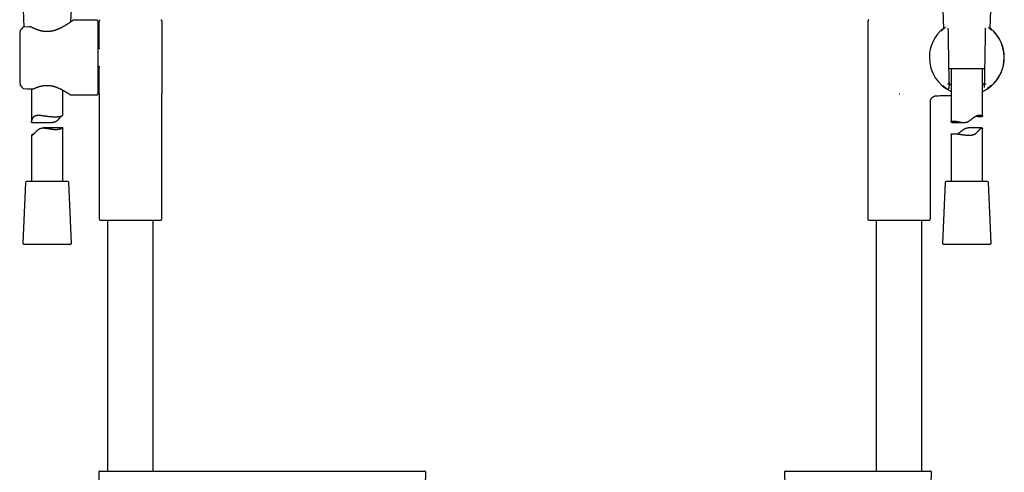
# Model space of a CAD drawing. Header units: millimetres. Extents: x 8 to 937, y 12 to 1913.
# Tile 23 of 25: x 447 to 920, y 1331 to 1548. Entities that reach past the tile are written whole.
import ezdxf

# ---------------------------------------------------------------- set-up
doc = ezdxf.new("R2010")
doc.units = ezdxf.units.MM

msp = doc.modelspace()

# ---------------------------------------------------------------- linework, layer by layer
at = {"color": 7, "linetype": 'Continuous', "lineweight": 30}
for p, q in [((448.98, 1552.77), (449.33, 1544.54)), ((471.88, 1547.01), (472.13, 1552.77)), ((890.28, 1552.73), (890.68, 1543.64)), ((913.04, 1543.64), (913.44, 1552.82)), ((484.35, 1547.88), (473.19, 1547.78)), ((484.85, 1547.38), (484.85, 1512.46)), ((485.5, 1534.29), (485.5, 1547.27)), ((485.5, 1547.27), (485.52, 1547.27)), ((515.5, 1547.27), (515.5, 1512.57)), ((854.36, 1547.27), (854.36, 1452.63)), ((448.87, 1544.36), (448.87, 1544.36)), ((451.76, 1544.63), (449.23, 1544.54)), ((449.33, 1544.54), (449.23, 1544.54)), ((451.76, 1544.63), (451.76, 1544.63)), ((893, 1542.12), (892.96, 1543.94)), ((893, 1542.13), (893, 1542.13)), ((910.75, 1543.94), (910.71, 1542.12)), ((910.71, 1542.13), (910.71, 1542.13)), ((910.75, 1543.94), (910.76, 1543.94)), ((485.78, 1534.29), (484.85, 1534.29)), ((484.85, 1525.55), (485.78, 1525.55)), ((485.5, 1512.57), (485.5, 1525.55)), ((910.41, 1524.47), (893.3, 1524.47)), ((894.36, 1524.47), (894.36, 1499.04)), ((909.36, 1501.8), (909.36, 1524.47)), ((447.5, 1517.21), (447.5, 1516.98)), ((447.5, 1517.21), (447.5, 1517.21)), ((893.31, 1517.23), (893.31, 1517.23)), ((893.31, 1517.23), (893.48, 1517.23)), ((893.43, 1518.17), (893.46, 1517.39)), ((893.44, 1517.97), (893.48, 1517.37)), ((893.46, 1517.39), (893.45, 1517.39)), ((893.45, 1515.57), (893.48, 1517.27)), ((910.23, 1517.75), (910.27, 1515.57)), ((910.27, 1518), (910.24, 1517.37)), ((910.24, 1517.23), (910.41, 1517.23)), ((910.28, 1518.17), (910.25, 1517.39)), ((910.25, 1517.39), (910.26, 1517.39)), ((910.41, 1517.23), (910.41, 1517.23)), ((447.62, 1516.67), (447.62, 1516.67)), ((448.87, 1515.18), (448.87, 1515.18)), ((449.23, 1515), (453.02, 1514.88)), ((451.11, 1514.94), (453.02, 1514.88)), ((453.02, 1514.88), (453.02, 1514.88)), ((453.02, 1514.88), (453.02, 1514.88)), ((453.05, 1514.88), (453.05, 1499)), ((468.05, 1502.26), (468.05, 1514.28)), ((471.81, 1512.07), (484.35, 1511.96)), ((485.5, 1512.57), (485.5, 1452.63)), ((485.5, 1512.57), (485.51, 1512.51)), ((485.51, 1512.56), (485.51, 1512.51)), ((515.5, 1452.63), (515.5, 1512.57)), ((515.5, 1512.51), (515.5, 1512.57)), ((515.5, 1512.51), (515.5, 1512.56)), ((869.36, 1512.57), (869.65, 1512.51)), ((869.68, 1512.56), (869.65, 1512.51)), ((884.36, 1452.63), (884.36, 1508.62)), ((453.2, 1498.79), (462.84, 1498.79)), ((894.72, 1498.79), (900.36, 1498.79)), ((467.97, 1496.15), (458.64, 1496.15)), ((468.05, 1470.47), (468.05, 1496.04)), ((909.11, 1496.15), (902.96, 1496.15)), ((909.36, 1470.47), (909.36, 1495.96)), ((453.05, 1492.71), (453.05, 1470.47)), ((894.36, 1493.09), (894.36, 1470.47)), ((450.18, 1469.99), (448.93, 1440.99)), ((470.43, 1470.47), (450.68, 1470.47)), ((472.18, 1440.99), (470.92, 1469.99)), ((891.49, 1469.99), (890.23, 1440.99)), ((893.61, 1470.47), (891.99, 1470.47)), ((911.73, 1470.47), (893.61, 1470.47)), ((913.48, 1440.99), (912.23, 1469.99)), ((485.8, 1451.93), (500.5, 1451.93)), ((489.55, 1451.93), (489.55, 1331.62)), ((500.5, 1451.93), (515.21, 1451.93)), ((511.45, 1331.62), (511.45, 1451.93)), ((854.65, 1451.93), (884.06, 1451.93)), ((858.41, 1451.93), (858.41, 1331.62)), ((880.31, 1331.62), (880.31, 1451.93)), ((449.43, 1440.47), (466.67, 1440.47)), ((466.67, 1440.47), (471.68, 1440.47)), ((890.73, 1440.47), (912.98, 1440.47)), ((485.31, 1331.11), (485.61, 1314.11)), ((642.08, 1324.63), (642.19, 1331.11)), ((814.36, 1331.11), (814.48, 1324.61)), ((884.58, 1315.49), (884.85, 1331.11))]:
    msp.add_line(p, q, dxfattribs=at)
at = {"color": 7, "linetype": 'Continuous', "lineweight": 30, "flags": 128}
for points in [[(893.48, 1517.37), (893.47, 1517.38), (893.46, 1517.39)], [(910.25, 1517.39), (910.24, 1517.38), (910.24, 1517.37)]]:
    msp.add_lwpolyline(points, dxfattribs=at)
at = {"color": 7, "linetype": 'Continuous', "lineweight": 30}
for centre, radius, start, end in [((484.35, 1547.38), 0.5, 0, 90.5), ((901.86, 1529.92), 17.96, 128.5526, 180), ((901.86, 1529.92), 17.96, 294.6793, 51.4474), ((901.86, 1529.92), 17.96, 180, 245.3207), ((484.35, 1512.46), 0.5, 269.5, 0), ((450.68, 1469.97), 0.5, 90, 177.5187), ((470.43, 1469.97), 0.5, 2.4813, 90), ((891.99, 1469.97), 0.5, 90, 177.5187), ((911.73, 1469.97), 0.5, 2.4813, 90), ((486.5, 1452.63), 1, 180, 225), ((514.5, 1452.63), 1, 315, 0), ((855.36, 1452.63), 1, 180, 225), ((883.36, 1452.63), 1, 315, 0), ((449.43, 1440.97), 0.5, 177.5187, 270), ((471.68, 1440.97), 0.5, 270, 2.4813), ((890.73, 1440.97), 0.5, 177.5187, 270), ((912.98, 1440.97), 0.5, 270, 2.4813), ((485.81, 1331.12), 0.5, 90, 181), ((641.69, 1331.12), 0.5, 359, 90), ((814.86, 1331.12), 0.5, 90, 181), ((884.35, 1331.12), 0.5, 359, 90)]:
    msp.add_arc(centre, radius, start, end, dxfattribs=at)
msp.add_ellipse((911.55, 1593.15), major_axis=(1.31, 75.92), ratio=0.001218, start_param=3.079851, end_param=3.141615, dxfattribs=at)
for points, knots in [([(472.76, 1547.63), (472.76, 1547.63), (472.76, 1547.63), (472.74, 1547.61), (472.7, 1547.58), (472.64, 1547.55), (472.58, 1547.5), (472.5, 1547.45), (472.42, 1547.39), (472.34, 1547.33), (472.25, 1547.27), (472.16, 1547.2), (472.07, 1547.14), (471.95, 1547.06), (471.79, 1546.95), (471.59, 1546.81), (471.38, 1546.66), (471.17, 1546.52), (470.95, 1546.37), (470.71, 1546.21), (470.45, 1546.04), (470.16, 1545.86), (469.86, 1545.66), (469.52, 1545.46), (469.16, 1545.24), (468.76, 1545.01), (468.33, 1544.76), (467.86, 1544.5), (467.44, 1544.28), (467.06, 1544.09), (466.76, 1543.94), (466.45, 1543.8), (466.15, 1543.67), (465.88, 1543.55), (465.62, 1543.44), (465.41, 1543.35), (465.24, 1543.29), (465.11, 1543.24), (464.99, 1543.19), (464.88, 1543.16), (464.8, 1543.13), (464.73, 1543.1), (464.67, 1543.08), (464.6, 1543.06), (464.5, 1543.02), (464.37, 1542.98), (464.23, 1542.94), (464.06, 1542.88), (463.87, 1542.83), (463.67, 1542.77), (463.45, 1542.72), (463.16, 1542.64), (462.79, 1542.56), (462.32, 1542.48), (461.81, 1542.4), (461.27, 1542.35), (460.77, 1542.32), (460.3, 1542.32), (459.89, 1542.33), (459.48, 1542.36), (459.09, 1542.39), (458.73, 1542.44), (458.41, 1542.49), (458.13, 1542.54), (457.85, 1542.6), (457.58, 1542.66), (457.36, 1542.72), (457.18, 1542.76), (457.05, 1542.8), (456.96, 1542.83), (456.89, 1542.84), (456.85, 1542.85), (456.83, 1542.86), (456.81, 1542.87), (456.76, 1542.88), (456.69, 1542.9), (456.6, 1542.93), (456.48, 1542.97), (456.33, 1543.02), (456.16, 1543.07), (455.97, 1543.14), (455.76, 1543.22), (455.52, 1543.31), (455.27, 1543.41), (454.99, 1543.52), (454.7, 1543.65), (454.38, 1543.79), (454.05, 1543.94), (453.71, 1544.11), (453.48, 1544.23), (453.36, 1544.29)], [0, 0, 0, 0, 0.012564, 0.029771, 0.046175, 0.061769, 0.076546, 0.0905, 0.103624, 0.115915, 0.127371, 0.138002, 0.147913, 0.157585, 0.17639, 0.194473, 0.211824, 0.22843, 0.244511, 0.261156, 0.278506, 0.296574, 0.315372, 0.33491, 0.355128, 0.375591, 0.39871, 0.422035, 0.445547, 0.459481, 0.473465, 0.487347, 0.500454, 0.512111, 0.522982, 0.53308, 0.538673, 0.544003, 0.549062, 0.553388, 0.556739, 0.559115, 0.561219, 0.564141, 0.568092, 0.572953, 0.578721, 0.585196, 0.592528, 0.60063, 0.608875, 0.617142, 0.633448, 0.64977, 0.669196, 0.688647, 0.708158, 0.723122, 0.73801, 0.752559, 0.766775, 0.780655, 0.791323, 0.801777, 0.812017, 0.822039, 0.831748, 0.837677, 0.842544, 0.846347, 0.849085, 0.850055, 0.850759, 0.851657, 0.853108, 0.855902, 0.859679, 0.864442, 0.87019, 0.876928, 0.884656, 0.893378, 0.903098, 0.913824, 0.925564, 0.938328, 0.952132, 0.966994, 0.98294, 1, 1, 1, 1]), ([(473.19, 1547.78), (473.17, 1547.78), (473.12, 1547.78), (473.06, 1547.77), (473, 1547.75), (472.94, 1547.73), (472.89, 1547.71), (472.84, 1547.69), (472.8, 1547.66), (472.77, 1547.64), (472.76, 1547.63)], [0, 0, 0, 0, 0.1162157, 0.2316595, 0.3479401, 0.4667311, 0.5897271, 0.7185848, 0.854867, 1, 1, 1, 1]), ([(485.87, 1548.04), (485.84, 1548.02), (485.78, 1547.97), (485.71, 1547.88), (485.64, 1547.78), (485.59, 1547.68), (485.55, 1547.58), (485.52, 1547.47), (485.51, 1547.37), (485.51, 1547.3), (485.5, 1547.27)], [0, 0, 0, 0, 0.130822, 0.261577, 0.391393, 0.519435, 0.644936, 0.767222, 0.885726, 1, 1, 1, 1]), ([(515.14, 1548.04), (515.16, 1548.02), (515.22, 1547.97), (515.3, 1547.88), (515.36, 1547.78), (515.42, 1547.68), (515.46, 1547.58), (515.48, 1547.47), (515.5, 1547.37), (515.5, 1547.3), (515.5, 1547.27)], [0, 0, 0, 0, 0.130822, 0.261577, 0.391393, 0.519436, 0.644937, 0.767222, 0.885726, 1, 1, 1, 1]), ([(854.77, 1548.08), (854.74, 1548.05), (854.67, 1548), (854.59, 1547.91), (854.52, 1547.81), (854.46, 1547.71), (854.41, 1547.6), (854.38, 1547.49), (854.36, 1547.38), (854.36, 1547.3), (854.36, 1547.27)], [0, 0, 0, 0, 0.1302532, 0.2608194, 0.3907182, 0.5189989, 0.644781, 0.7672867, 0.8858644, 1, 1, 1, 1]), ([(447.5, 1542.53), (447.49, 1542.22), (447.47, 1541.21), (447.44, 1539.51), (447.4, 1537.43), (447.37, 1535.35), (447.36, 1533.27), (447.35, 1531.19), (447.34, 1529.11), (447.35, 1527.03), (447.37, 1524.95), (447.39, 1522.87), (447.42, 1520.79), (447.46, 1518.9), (447.49, 1517.71), (447.5, 1517.21)], [0, 0, 0, 0, 0.037254, 0.119399, 0.201543, 0.283688, 0.365833, 0.447978, 0.530122, 0.612267, 0.694412, 0.776556, 0.858701, 0.940846, 1, 1, 1, 1]), ([(447.61, 1542.83), (447.6, 1542.81), (447.56, 1542.77), (447.53, 1542.69), (447.51, 1542.61), (447.5, 1542.56), (447.5, 1542.53)], [0, 0, 0, 0, 0.24832, 0.499987, 0.751658, 1, 1, 1, 1]), ([(448.86, 1544.36), (448.65, 1544.1), (448.23, 1543.6), (447.82, 1543.08), (447.61, 1542.83)], [0, 0, 0, 0, 0.505845, 1, 1, 1, 1]), ([(449.23, 1544.54), (449.2, 1544.53), (449.13, 1544.53), (449.03, 1544.49), (448.94, 1544.43), (448.89, 1544.38), (448.87, 1544.36)], [0, 0, 0, 0, 0.2473041, 0.5002683, 0.7530938, 1, 1, 1, 1]), ([(449.23, 1544.54), (449.2, 1544.53), (449.13, 1544.53), (449.03, 1544.49), (448.94, 1544.43), (448.89, 1544.38), (448.87, 1544.36)], [0, 0, 0, 0, 0.247309, 0.500268, 0.753089, 1, 1, 1, 1]), ([(453.36, 1544.29), (453.31, 1544.31), (453.23, 1544.35), (453.1, 1544.41), (452.97, 1544.45), (452.84, 1544.49), (452.72, 1544.53), (452.59, 1544.56), (452.45, 1544.58), (452.3, 1544.61), (452.13, 1544.62), (451.95, 1544.63), (451.82, 1544.63), (451.76, 1544.63)], [0, 0, 0, 0, 0.095567, 0.185236, 0.269015, 0.347156, 0.429787, 0.506399, 0.590121, 0.681069, 0.779444, 0.88558, 1, 1, 1, 1]), ([(891.18, 1544.03), (891.09, 1543.96), (890.91, 1543.83), (890.67, 1543.63), (890.44, 1543.45), (890.24, 1543.28), (890.05, 1543.12), (889.89, 1542.98), (889.75, 1542.85), (889.62, 1542.73), (889.54, 1542.65), (889.5, 1542.62), (889.5, 1542.62)], [0, 0, 0, 0, 0.123748, 0.247476, 0.366976, 0.482424, 0.592016, 0.697975, 0.800274, 0.898584, 0.994607, 1, 1, 1, 1]), ([(891.42, 1544.2), (891.34, 1544.14), (891.26, 1544.09), (891.19, 1544.03), (891.18, 1544.03)], [0, 0, 0, 0, 0.957847, 1, 1, 1, 1]), ([(891.9, 1544.52), (891.89, 1544.52), (891.88, 1544.51), (891.87, 1544.51), (891.87, 1544.5)], [0, 0, 0, 0, 0.519363, 1, 1, 1, 1]), ([(893.42, 1518.01), (893.4, 1519.35), (893.35, 1522.03), (893.28, 1526.05), (893.21, 1530.07), (893.14, 1534.09), (893.07, 1538.11), (893.03, 1540.79), (893, 1542.13)], [0, 0, 0, 0, 0.166684, 0.333347, 0.5, 0.666654, 0.833317, 1, 1, 1, 1]), ([(909.36, 1513.56), (909.53, 1513.64), (909.89, 1513.81), (910.42, 1514.09), (910.94, 1514.38), (911.44, 1514.67), (911.91, 1514.98), (912.38, 1515.31), (912.85, 1515.66), (913.32, 1516.04), (913.76, 1516.42), (914.18, 1516.8), (914.57, 1517.18), (914.94, 1517.55), (915.28, 1517.92), (915.59, 1518.29), (915.88, 1518.64), (916.15, 1518.98), (916.39, 1519.31), (916.62, 1519.63), (916.87, 1520), (917.16, 1520.43), (917.46, 1520.94), (917.76, 1521.47), (918.04, 1522.03), (918.31, 1522.6), (918.56, 1523.2), (918.8, 1523.82), (919.01, 1524.46), (919.21, 1525.12), (919.38, 1525.79), (919.53, 1526.49), (919.65, 1527.17), (919.74, 1527.83), (919.8, 1528.46), (919.84, 1529.11), (919.86, 1529.76), (919.85, 1530.42), (919.82, 1531.07), (919.77, 1531.72), (919.69, 1532.34), (919.6, 1532.94), (919.49, 1533.53), (919.37, 1534.09), (919.23, 1534.64), (919.08, 1535.16), (918.91, 1535.69), (918.72, 1536.22), (918.51, 1536.76), (918.29, 1537.27), (918.06, 1537.76), (917.83, 1538.22), (917.6, 1538.64), (917.38, 1539.03), (917.17, 1539.38), (916.95, 1539.72), (916.72, 1540.07), (916.47, 1540.43), (916.18, 1540.82), (915.89, 1541.18), (915.6, 1541.54), (915.31, 1541.87), (915, 1542.21), (914.67, 1542.56), (914.31, 1542.92), (913.93, 1543.27), (913.52, 1543.63), (913.23, 1543.88), (913.07, 1544), (913.05, 1544.01)], [0, 0, 0, 0, 0.015882, 0.032512, 0.048676, 0.06439, 0.079672, 0.094532, 0.111511, 0.127911, 0.143733, 0.158975, 0.173898, 0.188218, 0.201933, 0.215043, 0.227547, 0.239237, 0.250342, 0.260861, 0.271132, 0.286992, 0.303211, 0.319788, 0.336723, 0.354013, 0.371659, 0.389659, 0.408013, 0.426716, 0.445766, 0.465158, 0.484886, 0.502054, 0.51945, 0.537063, 0.554879, 0.572887, 0.59081, 0.608321, 0.625409, 0.642065, 0.658279, 0.674043, 0.689346, 0.704183, 0.718553, 0.734758, 0.750399, 0.765512, 0.780126, 0.79427, 0.807967, 0.819366, 0.830461, 0.841276, 0.852536, 0.86464, 0.8776, 0.891431, 0.902898, 0.914926, 0.927529, 0.940716, 0.954496, 0.968617, 0.98333, 0.998647, 1, 1, 1, 1]), ([(910.71, 1542.13), (910.69, 1540.79), (910.64, 1538.11), (910.57, 1534.09), (910.5, 1530.07), (910.43, 1526.05), (910.36, 1522.03), (910.31, 1519.35), (910.29, 1518.01)], [0, 0, 0, 0, 0.166683, 0.333346, 0.5, 0.666653, 0.833316, 1, 1, 1, 1]), ([(912.52, 1544.04), (912.51, 1544.04), (912.44, 1544.09), (912.37, 1544.15), (912.29, 1544.2)], [0, 0, 0, 0, 0.03787, 1, 1, 1, 1]), ([(913.91, 1542.9), (913.91, 1542.9), (913.86, 1542.94), (913.76, 1543.03), (913.6, 1543.17), (913.42, 1543.33), (913.22, 1543.49), (913, 1543.67), (912.77, 1543.85), (912.6, 1543.98), (912.52, 1544.04)], [0, 0, 0, 0, 0.005683, 0.135013, 0.270402, 0.411988, 0.551303, 0.696427, 0.847533, 1, 1, 1, 1]), ([(447.5, 1516.98), (447.5, 1516.95), (447.51, 1516.89), (447.53, 1516.81), (447.57, 1516.74), (447.6, 1516.69), (447.62, 1516.67)], [0, 0, 0, 0, 0.248279, 0.500014, 0.751744, 1, 1, 1, 1]), ([(893.31, 1517.23), (893.3, 1517.23), (893.3, 1517.23), (893.26, 1517.22), (893.21, 1517.22), (893.14, 1517.22), (893.06, 1517.22), (892.96, 1517.21), (892.85, 1517.21), (892.74, 1517.21), (892.65, 1517.21), (892.6, 1517.21), (892.59, 1517.21)], [0, 0, 0, 0, 0.107024, 0.217152, 0.324175, 0.434303, 0.541334, 0.651469, 0.758516, 0.868667, 0.973896, 1, 1, 1, 1]), ([(893.43, 1518.17), (893.43, 1518.18), (893.43, 1518.21), (893.43, 1518.26), (893.43, 1518.34), (893.42, 1518.43), (893.42, 1518.55), (893.42, 1518.69), (893.41, 1518.84), (893.41, 1518.96), (893.41, 1519.06), (893.4, 1519.15), (893.4, 1519.24), (893.4, 1519.33), (893.4, 1519.39), (893.4, 1519.42)], [0, 0, 0, 0, 0.013809, 0.079562, 0.151602, 0.235946, 0.330811, 0.466056, 0.585821, 0.689133, 0.754878, 0.811889, 0.875357, 0.951295, 1, 1, 1, 1]), ([(893.48, 1517.23), (893.48, 1517.23), (893.48, 1517.23), (893.48, 1517.26), (893.48, 1517.3), (893.48, 1517.34), (893.48, 1517.37)], [0, 0, 0, 0, 0.185757, 0.37268, 0.559462, 1, 1, 1, 1]), ([(894.36, 1516.75), (894.26, 1516.8), (893.95, 1516.98), (893.68, 1517.16), (893.49, 1517.28)], [0, 0, 0, 0, 0.299637, 1, 1, 1, 1]), ([(910.24, 1517.29), (910.23, 1517.29), (910.05, 1517.16), (909.76, 1516.98), (909.44, 1516.8), (909.36, 1516.76)], [0, 0, 0, 0, 0.008953, 0.724522, 1, 1, 1, 1]), ([(910.31, 1519.41), (910.31, 1519.39), (910.31, 1519.32), (910.31, 1519.21), (910.31, 1519.09), (910.31, 1518.97), (910.3, 1518.84), (910.3, 1518.69), (910.29, 1518.55), (910.29, 1518.43), (910.29, 1518.33), (910.28, 1518.25), (910.28, 1518.2), (910.28, 1518.18), (910.28, 1518.17)], [0, 0, 0, 0, 0.047292, 0.145931, 0.224224, 0.309877, 0.413376, 0.533349, 0.668814, 0.765467, 0.8511, 0.923932, 0.991266, 1, 1, 1, 1]), ([(911.12, 1517.21), (911.11, 1517.21), (911.06, 1517.21), (910.97, 1517.21), (910.86, 1517.21), (910.75, 1517.21), (910.66, 1517.22), (910.57, 1517.22), (910.5, 1517.22), (910.45, 1517.22), (910.42, 1517.23), (910.41, 1517.23), (910.41, 1517.23)], [0, 0, 0, 0, 0.026104, 0.133167, 0.243335, 0.350398, 0.460566, 0.567621, 0.677782, 0.784821, 0.894965, 1, 1, 1, 1]), ([(447.62, 1516.67), (447.82, 1516.42), (448.23, 1515.92), (448.66, 1515.43), (448.87, 1515.18)], [0, 0, 0, 0, 0.494813, 1, 1, 1, 1]), ([(448.87, 1515.18), (448.9, 1515.15), (448.95, 1515.09), (449.05, 1515.04), (449.15, 1515.01), (449.21, 1515.01), (449.23, 1515)], [0, 0, 0, 0, 0.293885, 0.562929, 0.79944, 1, 1, 1, 1]), ([(453.02, 1514.88), (453.1, 1514.88), (453.25, 1514.88), (453.48, 1514.89), (453.69, 1514.92), (453.91, 1514.95), (454.12, 1515.01), (454.33, 1515.08), (454.46, 1515.13), (454.52, 1515.16)], [0, 0, 0, 0, 0.149993, 0.29214, 0.427053, 0.555077, 0.715293, 0.863638, 1, 1, 1, 1]), ([(454.51, 1515.16), (454.65, 1515.22), (454.93, 1515.34), (455.35, 1515.51), (455.78, 1515.68), (456.21, 1515.83), (456.65, 1515.97), (457.08, 1516.1), (457.52, 1516.21), (457.95, 1516.31), (458.38, 1516.39), (458.81, 1516.46), (459.24, 1516.51), (459.65, 1516.55), (460.07, 1516.57), (460.47, 1516.57), (460.89, 1516.56), (461.33, 1516.54), (461.79, 1516.49), (462.23, 1516.43), (462.68, 1516.35), (463.12, 1516.26), (463.55, 1516.15), (463.96, 1516.04), (464.35, 1515.92), (464.71, 1515.8), (465.05, 1515.67), (465.41, 1515.54), (465.79, 1515.38), (466.19, 1515.21), (466.56, 1515.04), (466.91, 1514.87), (467.21, 1514.72), (467.48, 1514.58), (467.71, 1514.46), (467.9, 1514.36), (468.05, 1514.28), (468.15, 1514.23), (468.23, 1514.18), (468.3, 1514.14), (468.35, 1514.11), (468.39, 1514.09), (468.43, 1514.07), (468.47, 1514.04), (468.53, 1514.01), (468.61, 1513.97), (468.7, 1513.91), (468.81, 1513.85), (468.92, 1513.79), (469.03, 1513.72), (469.14, 1513.66), (469.25, 1513.59), (469.35, 1513.53), (469.47, 1513.46), (469.59, 1513.38), (469.73, 1513.29), (469.86, 1513.21), (469.99, 1513.13), (470.12, 1513.05), (470.25, 1512.97), (470.38, 1512.88), (470.51, 1512.8), (470.64, 1512.71), (470.76, 1512.63), (470.88, 1512.56), (470.99, 1512.48), (471.09, 1512.42), (471.18, 1512.35), (471.27, 1512.3), (471.34, 1512.25), (471.39, 1512.21), (471.43, 1512.19), (471.43, 1512.18), (471.44, 1512.18)], [0, 0, 0, 0, 0.021807, 0.043104, 0.063921, 0.084281, 0.104201, 0.123694, 0.142771, 0.161438, 0.1797, 0.197562, 0.215024, 0.232091, 0.248762, 0.265005, 0.280824, 0.300048, 0.318711, 0.336858, 0.354524, 0.374138, 0.392972, 0.411007, 0.428277, 0.444809, 0.460621, 0.475933, 0.496815, 0.516989, 0.536399, 0.555021, 0.572832, 0.587046, 0.600682, 0.613737, 0.620811, 0.627115, 0.632464, 0.63686, 0.640303, 0.642339, 0.644312, 0.647215, 0.651072, 0.655881, 0.662374, 0.669854, 0.677478, 0.685151, 0.692874, 0.700646, 0.708469, 0.716343, 0.727116, 0.737989, 0.748967, 0.760071, 0.771519, 0.78364, 0.796658, 0.810574, 0.825383, 0.839617, 0.854582, 0.87027, 0.886675, 0.903792, 0.921615, 0.940142, 0.959374, 0.979321, 1, 1, 1, 1]), ([(471.44, 1512.18), (471.47, 1512.16), (471.52, 1512.13), (471.62, 1512.09), (471.72, 1512.07), (471.78, 1512.07), (471.81, 1512.07)], [0, 0, 0, 0, 0.262336, 0.517907, 0.764397, 1, 1, 1, 1]), ([(890.15, 1516.59), (890.16, 1516.59), (890.17, 1516.58), (890.21, 1516.55), (890.27, 1516.5), (890.34, 1516.44), (890.43, 1516.36), (890.54, 1516.28), (890.66, 1516.18), (890.79, 1516.08), (890.94, 1515.96), (891.12, 1515.83), (891.31, 1515.69), (891.53, 1515.54), (891.74, 1515.39), (891.89, 1515.29), (891.95, 1515.25)], [0, 0, 0, 0, 0.007985, 0.063564, 0.12448, 0.190777, 0.2625, 0.339687, 0.411731, 0.487985, 0.56844, 0.653064, 0.741803, 0.834574, 0.93126, 1, 1, 1, 1]), ([(892.37, 1514.99), (892.38, 1514.98), (892.41, 1514.96), (892.45, 1514.94), (892.5, 1514.92), (892.56, 1514.9), (892.62, 1514.89), (892.69, 1514.88), (892.76, 1514.88), (892.84, 1514.88), (892.92, 1514.9), (893.01, 1514.93), (893.09, 1514.97), (893.16, 1515.02), (893.24, 1515.08), (893.31, 1515.16), (893.36, 1515.25), (893.41, 1515.35), (893.44, 1515.46), (893.44, 1515.53), (893.44, 1515.57)], [0, 0, 0, 0, 0.06151, 0.134712, 0.189435, 0.23318, 0.274376, 0.316204, 0.36361, 0.404737, 0.45482, 0.513946, 0.564088, 0.618838, 0.677654, 0.739766, 0.804199, 0.869829, 0.935476, 1, 1, 1, 1]), ([(911.3, 1514.96), (911.3, 1514.96), (911.32, 1514.97), (911.33, 1514.98), (911.34, 1514.99)], [0, 0, 0, 0, 0.347437, 1, 1, 1, 1]), ([(911.76, 1515.25), (911.83, 1515.29), (911.98, 1515.39), (912.2, 1515.54), (912.42, 1515.7), (912.61, 1515.84), (912.79, 1515.97), (912.94, 1516.09), (913.08, 1516.2), (913.2, 1516.3), (913.31, 1516.38), (913.4, 1516.46), (913.47, 1516.52), (913.53, 1516.56), (913.57, 1516.6), (913.61, 1516.63), (913.63, 1516.65), (913.65, 1516.66), (913.65, 1516.66), (913.65, 1516.66)], [0, 0, 0, 0, 0.062031, 0.14835, 0.230708, 0.309063, 0.383396, 0.453703, 0.519994, 0.592283, 0.65917, 0.720698, 0.776908, 0.827835, 0.873504, 0.913936, 0.95164, 0.98922, 1, 1, 1, 1]), ([(884.36, 1508.62), (884.36, 1508.71), (884.36, 1508.9), (884.41, 1509.18), (884.47, 1509.44), (884.55, 1509.68), (884.64, 1509.89), (884.74, 1510.09), (884.84, 1510.25), (884.94, 1510.4), (885.04, 1510.52), (885.13, 1510.63), (885.24, 1510.74), (885.36, 1510.86), (885.52, 1510.99), (885.71, 1511.13), (885.91, 1511.25), (886.11, 1511.35), (886.3, 1511.43), (886.48, 1511.49), (886.67, 1511.54), (886.88, 1511.58), (887.09, 1511.61), (887.24, 1511.61), (887.32, 1511.62)], [0, 0, 0, 0, 0.062162, 0.122137, 0.179351, 0.233301, 0.28356, 0.329783, 0.371705, 0.409129, 0.44193, 0.472973, 0.50456, 0.536656, 0.585653, 0.635545, 0.686161, 0.738353, 0.776281, 0.816787, 0.859666, 0.90468, 0.951558, 1, 1, 1, 1]), ([(887.31, 1511.62), (887.4, 1511.62), (887.95, 1511.62), (888.96, 1511.64), (890.32, 1511.66), (891.65, 1511.69), (892.97, 1511.71), (893.87, 1511.73), (894.33, 1511.74), (894.36, 1511.74)], [0, 0, 0, 0, 0.037948, 0.234464, 0.427299, 0.616567, 0.802366, 0.988468, 1, 1, 1, 1]), ([(453.2, 1498.79), (453.19, 1498.79), (453.15, 1498.79), (453.1, 1498.82), (453.07, 1498.86), (453.05, 1498.93), (453.05, 1499.03), (453.06, 1499.16), (453.09, 1499.3), (453.12, 1499.47), (453.17, 1499.66), (453.24, 1499.87), (453.31, 1500.11), (453.4, 1500.35), (453.51, 1500.59), (453.62, 1500.84), (453.76, 1501.08), (453.91, 1501.31), (454.06, 1501.5), (454.21, 1501.65), (454.35, 1501.77), (454.5, 1501.88), (454.67, 1501.97), (454.85, 1502.05), (455.04, 1502.12), (455.24, 1502.18), (455.44, 1502.22), (455.69, 1502.25), (455.99, 1502.28), (456.33, 1502.28), (456.67, 1502.28), (457, 1502.26), (457.34, 1502.23), (457.69, 1502.19), (458.06, 1502.14), (458.42, 1502.1), (458.8, 1502.05), (459.17, 1501.99), (459.55, 1501.94), (459.94, 1501.88), (460.33, 1501.83), (460.73, 1501.78), (461.14, 1501.73), (461.56, 1501.68), (461.98, 1501.64), (462.4, 1501.61), (462.82, 1501.57), (463.22, 1501.55), (463.61, 1501.53), (463.98, 1501.52), (464.34, 1501.52), (464.69, 1501.52), (465.04, 1501.53), (465.36, 1501.55), (465.67, 1501.57), (465.95, 1501.6), (466.22, 1501.63), (466.48, 1501.67), (466.72, 1501.72), (466.95, 1501.77), (467.15, 1501.82), (467.33, 1501.87), (467.5, 1501.93), (467.64, 1501.98), (467.77, 1502.04), (467.87, 1502.1), (467.95, 1502.15), (468.01, 1502.19), (468.05, 1502.23), (468.05, 1502.25), (468.05, 1502.26)], [0, 0, 0, 0, 0.011293, 0.024175, 0.037055, 0.050297, 0.063538, 0.076427, 0.089318, 0.102489, 0.115663, 0.130981, 0.146314, 0.161655, 0.176983, 0.192635, 0.208307, 0.223961, 0.239588, 0.250554, 0.261529, 0.272495, 0.283826, 0.295168, 0.3065, 0.31746, 0.328429, 0.33939, 0.356259, 0.373131, 0.387732, 0.402346, 0.416949, 0.431967, 0.446996, 0.462014, 0.476872, 0.491739, 0.506597, 0.521813, 0.537039, 0.552255, 0.56847, 0.584699, 0.600913, 0.617631, 0.634362, 0.651079, 0.666777, 0.682487, 0.698185, 0.714361, 0.730551, 0.746728, 0.76207, 0.777424, 0.792766, 0.808537, 0.82432, 0.840091, 0.855759, 0.871439, 0.887107, 0.903199, 0.919303, 0.935394, 0.951604, 0.967827, 0.984036, 1, 1, 1, 1]), ([(467.41, 1501.9), (467.4, 1501.89), (467.36, 1501.86), (467.28, 1501.78), (467.15, 1501.65), (467.02, 1501.52), (466.88, 1501.35), (466.71, 1501.16), (466.53, 1500.93), (466.34, 1500.71), (466.14, 1500.47), (465.93, 1500.24), (465.71, 1500), (465.47, 1499.78), (465.22, 1499.56), (464.96, 1499.37), (464.7, 1499.21), (464.47, 1499.09), (464.26, 1499.01), (464.04, 1498.93), (463.81, 1498.88), (463.58, 1498.84), (463.3, 1498.8), (463.06, 1498.79), (462.89, 1498.79), (462.84, 1498.79)], [0, 0, 0, 0, 0.005821, 0.046065, 0.087668, 0.129312, 0.170924, 0.224219, 0.277573, 0.330962, 0.384304, 0.438695, 0.493133, 0.547538, 0.601882, 0.655249, 0.708598, 0.745234, 0.781907, 0.818533, 0.854191, 0.88989, 0.925558, 0.980816, 1, 1, 1, 1]), ([(894.72, 1498.79), (894.69, 1498.79), (894.64, 1498.79), (894.57, 1498.81), (894.51, 1498.83), (894.46, 1498.86), (894.42, 1498.89), (894.39, 1498.93), (894.37, 1498.97), (894.36, 1499.01), (894.36, 1499.06), (894.36, 1499.11), (894.38, 1499.16), (894.41, 1499.2), (894.46, 1499.25), (894.51, 1499.29), (894.57, 1499.33), (894.64, 1499.37), (894.74, 1499.4), (894.86, 1499.44), (895.01, 1499.47), (895.19, 1499.48), (895.32, 1499.49), (895.38, 1499.49)], [0, 0, 0, 0, 0.040753, 0.083154, 0.125556, 0.168285, 0.211015, 0.254592, 0.29817, 0.341993, 0.385816, 0.430537, 0.475257, 0.520224, 0.56519, 0.610949, 0.656707, 0.702761, 0.748814, 0.81107, 0.873534, 0.936653, 1, 1, 1, 1]), ([(895.38, 1499.49), (895.44, 1499.49), (895.54, 1499.48), (895.7, 1499.47), (895.88, 1499.46), (896.07, 1499.44), (896.27, 1499.41), (896.47, 1499.38), (896.69, 1499.34), (896.92, 1499.3), (897.14, 1499.25), (897.38, 1499.21), (897.62, 1499.16), (897.87, 1499.11), (898.12, 1499.06), (898.39, 1499), (898.66, 1498.96), (898.98, 1498.9), (899.34, 1498.85), (899.7, 1498.82), (899.98, 1498.8), (900.21, 1498.79), (900.43, 1498.79), (900.69, 1498.79), (900.98, 1498.82), (901.32, 1498.86), (901.65, 1498.93), (901.98, 1499.03), (902.29, 1499.16), (902.6, 1499.3), (902.9, 1499.47), (903.2, 1499.66), (903.51, 1499.87), (903.82, 1500.11), (904.12, 1500.35), (904.43, 1500.59), (904.73, 1500.84), (905.03, 1501.08), (905.33, 1501.31), (905.59, 1501.48), (905.8, 1501.62), (905.96, 1501.71), (906.13, 1501.8), (906.29, 1501.88), (906.46, 1501.95), (906.62, 1502.01), (906.78, 1502.07), (906.99, 1502.14), (907.25, 1502.2), (907.54, 1502.25), (907.81, 1502.28), (908.04, 1502.28), (908.22, 1502.28), (908.37, 1502.27), (908.51, 1502.25), (908.63, 1502.23), (908.75, 1502.2), (908.86, 1502.17), (908.96, 1502.13), (909.05, 1502.1), (909.13, 1502.06), (909.19, 1502.02), (909.25, 1501.98), (909.29, 1501.94), (909.32, 1501.9), (909.35, 1501.86), (909.36, 1501.82), (909.36, 1501.78), (909.34, 1501.74), (909.32, 1501.71), (909.28, 1501.67), (909.22, 1501.64), (909.15, 1501.61), (909.07, 1501.59), (908.98, 1501.57), (908.87, 1501.55), (908.75, 1501.54), (908.62, 1501.53), (908.49, 1501.52), (908.34, 1501.52), (908.17, 1501.52), (908, 1501.53), (907.81, 1501.54), (907.62, 1501.55), (907.42, 1501.57), (907.21, 1501.59), (907, 1501.61), (906.77, 1501.63), (906.54, 1501.66), (906.3, 1501.69), (906.12, 1501.72), (906.02, 1501.73), (906.01, 1501.73)], [0, 0, 0, 0, 0.010646, 0.021292, 0.032023, 0.042755, 0.053746, 0.064738, 0.075814, 0.086891, 0.097534, 0.108177, 0.118887, 0.129597, 0.140507, 0.151417, 0.162399, 0.17338, 0.189234, 0.205158, 0.213249, 0.221339, 0.229487, 0.237634, 0.249598, 0.261632, 0.273917, 0.286303, 0.29827, 0.310318, 0.322564, 0.334859, 0.349089, 0.363321, 0.37765, 0.39198, 0.406492, 0.421004, 0.435653, 0.450297, 0.457931, 0.465565, 0.473259, 0.480952, 0.488839, 0.496725, 0.504679, 0.512632, 0.527896, 0.543265, 0.558935, 0.574697, 0.584863, 0.59503, 0.605273, 0.615517, 0.625979, 0.63644, 0.64697, 0.6575, 0.667852, 0.678205, 0.688619, 0.699032, 0.709633, 0.720234, 0.7309, 0.741566, 0.752857, 0.764149, 0.775522, 0.786896, 0.798533, 0.810169, 0.8219, 0.83363, 0.844561, 0.855492, 0.866503, 0.877513, 0.888776, 0.900038, 0.911387, 0.922736, 0.933422, 0.944108, 0.954867, 0.965625, 0.976609, 0.987593, 0.998653, 1, 1, 1, 1]), ([(454.05, 1493.19), (454.02, 1493.19), (453.93, 1493.17), (453.78, 1493.13), (453.62, 1493.07), (453.47, 1493.02), (453.35, 1492.96), (453.24, 1492.9), (453.16, 1492.85), (453.1, 1492.79), (453.06, 1492.75), (453.05, 1492.71), (453.06, 1492.68), (453.1, 1492.66), (453.16, 1492.66), (453.25, 1492.68), (453.34, 1492.71), (453.45, 1492.76), (453.54, 1492.82), (453.65, 1492.88), (453.77, 1492.96), (453.89, 1493.06), (454.02, 1493.16), (454.15, 1493.29), (454.29, 1493.43), (454.45, 1493.59), (454.63, 1493.79), (454.83, 1494.01), (455.03, 1494.24), (455.24, 1494.47), (455.46, 1494.71), (455.7, 1494.94), (455.94, 1495.17), (456.2, 1495.38), (456.48, 1495.57), (456.74, 1495.73), (456.98, 1495.85), (457.2, 1495.94), (457.42, 1496.01), (457.66, 1496.06), (457.89, 1496.1), (458.17, 1496.14), (458.51, 1496.16), (458.88, 1496.15), (459.24, 1496.13), (459.6, 1496.1), (459.96, 1496.05), (460.32, 1496), (460.69, 1495.94), (461.05, 1495.88), (461.42, 1495.82), (461.79, 1495.75), (462.16, 1495.69), (462.53, 1495.64), (462.9, 1495.58), (463.27, 1495.54), (463.63, 1495.5), (463.99, 1495.48), (464.34, 1495.46), (464.56, 1495.46), (464.68, 1495.46)], [0, 0, 0, 0, 0.007601, 0.027012, 0.046437, 0.065848, 0.085784, 0.105734, 0.125669, 0.145752, 0.16585, 0.185931, 0.206702, 0.227494, 0.248259, 0.268817, 0.289371, 0.303441, 0.317522, 0.331591, 0.345314, 0.359049, 0.372772, 0.386959, 0.401159, 0.415349, 0.433522, 0.451715, 0.469921, 0.48811, 0.506657, 0.525221, 0.543772, 0.562303, 0.580501, 0.598693, 0.611185, 0.623691, 0.63618, 0.648339, 0.660513, 0.672675, 0.691518, 0.710365, 0.727494, 0.744639, 0.761773, 0.779361, 0.796962, 0.814552, 0.832602, 0.850662, 0.868712, 0.887189, 0.905678, 0.924154, 0.942984, 0.961814, 0.980907, 1, 1, 1, 1]), ([(464.68, 1495.46), (464.79, 1495.46), (465.01, 1495.46), (465.32, 1495.48), (465.62, 1495.5), (465.92, 1495.54), (466.19, 1495.59), (466.45, 1495.64), (466.69, 1495.7), (466.91, 1495.77), (467.11, 1495.84), (467.29, 1495.9), (467.46, 1495.97), (467.61, 1496.03), (467.75, 1496.09), (467.85, 1496.13), (467.92, 1496.15), (467.97, 1496.16), (468.01, 1496.15), (468.04, 1496.12), (468.05, 1496.09), (468.05, 1496.05), (468.05, 1496.04)], [0, 0, 0, 0, 0.0533299, 0.1067081, 0.1600401, 0.2150933, 0.2701957, 0.3252542, 0.3785273, 0.4318387, 0.4851146, 0.5397343, 0.5943918, 0.6490068, 0.7084924, 0.7679702, 0.8084876, 0.8490318, 0.8895368, 0.9344579, 0.9793716, 1, 1, 1, 1]), ([(894.36, 1493.09), (894.36, 1493.1), (894.36, 1493.12), (894.38, 1493.16), (894.41, 1493.2), (894.45, 1493.23), (894.51, 1493.27), (894.58, 1493.3), (894.66, 1493.33), (894.76, 1493.35), (894.87, 1493.37), (894.99, 1493.39), (895.13, 1493.4), (895.27, 1493.41), (895.42, 1493.42), (895.58, 1493.42), (895.76, 1493.42), (895.95, 1493.41), (896.15, 1493.4), (896.36, 1493.39), (896.57, 1493.37), (896.79, 1493.36), (897.01, 1493.33), (897.25, 1493.31), (897.49, 1493.28), (897.74, 1493.25), (898, 1493.21), (898.27, 1493.18), (898.54, 1493.14), (898.81, 1493.1), (899.09, 1493.06), (899.38, 1493.02), (899.67, 1492.97), (899.97, 1492.93), (900.27, 1492.89), (900.58, 1492.85), (900.89, 1492.81), (901.2, 1492.77), (901.52, 1492.74), (901.84, 1492.71), (902.16, 1492.68), (902.49, 1492.67), (902.81, 1492.66), (903.17, 1492.66), (903.56, 1492.68), (903.91, 1492.71), (904.19, 1492.75), (904.39, 1492.79), (904.6, 1492.83), (904.8, 1492.88), (904.99, 1492.94), (905.17, 1493.01), (905.35, 1493.08), (905.53, 1493.16), (905.71, 1493.26), (905.88, 1493.36), (906.04, 1493.46), (906.24, 1493.61), (906.46, 1493.79), (906.7, 1494.01), (906.93, 1494.24), (907.15, 1494.47), (907.37, 1494.71), (907.57, 1494.94), (907.77, 1495.17), (907.97, 1495.38), (908.15, 1495.57), (908.3, 1495.72), (908.42, 1495.82), (908.51, 1495.89), (908.59, 1495.95), (908.67, 1496.01), (908.75, 1496.05), (908.82, 1496.08), (908.89, 1496.11), (908.98, 1496.14), (909.08, 1496.16), (909.16, 1496.15), (909.23, 1496.14), (909.27, 1496.11), (909.31, 1496.09), (909.33, 1496.05), (909.35, 1496.01), (909.36, 1495.98), (909.36, 1495.97), (909.36, 1495.96)], [0, 0, 0, 0, 0.01102, 0.023178, 0.036048, 0.048919, 0.061884, 0.074848, 0.088112, 0.101376, 0.114747, 0.128118, 0.140578, 0.153038, 0.165589, 0.178139, 0.190977, 0.203814, 0.216751, 0.229687, 0.241868, 0.254048, 0.266312, 0.278575, 0.291095, 0.303615, 0.316222, 0.328829, 0.341269, 0.35371, 0.366232, 0.378754, 0.391529, 0.404304, 0.417167, 0.430029, 0.442894, 0.455759, 0.46872, 0.481682, 0.494972, 0.508261, 0.521684, 0.535107, 0.552674, 0.570343, 0.579356, 0.588368, 0.59745, 0.606531, 0.61532, 0.624109, 0.63297, 0.64183, 0.650917, 0.660003, 0.669164, 0.678325, 0.693853, 0.709385, 0.725035, 0.740687, 0.756534, 0.77238, 0.788329, 0.804276, 0.819829, 0.835465, 0.843456, 0.851448, 0.859523, 0.867598, 0.875383, 0.883167, 0.891023, 0.89888, 0.914978, 0.931184, 0.942157, 0.95313, 0.964189, 0.975247, 0.986525, 0.997803, 1, 1, 1, 1]), ([(902.96, 1496.15), (902.94, 1496.15), (902.85, 1496.15), (902.64, 1496.15), (902.34, 1496.13), (902, 1496.08), (901.67, 1496.01), (901.34, 1495.91), (901.03, 1495.79), (900.72, 1495.64), (900.43, 1495.47), (900.13, 1495.28), (899.83, 1495.07), (899.52, 1494.83), (899.22, 1494.59), (898.92, 1494.35), (898.63, 1494.1), (898.33, 1493.86), (898.04, 1493.64), (897.79, 1493.46), (897.61, 1493.34), (897.53, 1493.29), (897.5, 1493.28)], [0, 0, 0, 0, 0.010173, 0.04485, 0.095769, 0.146988, 0.199273, 0.251991, 0.302924, 0.354203, 0.406327, 0.458655, 0.51922, 0.579794, 0.640781, 0.70177, 0.763538, 0.825301, 0.88765, 0.949978, 0.982469, 1, 1, 1, 1]), ([(485.82, 1331.62), (485.82, 1331.62), (485.82, 1331.62), (485.85, 1331.62), (485.91, 1331.62), (485.98, 1331.62), (486.02, 1331.62)], [0, 0, 0, 0, 0.142848, 0.428548, 0.714262, 1, 1, 1, 1]), ([(486.02, 1331.62), (486.02, 1331.62), (486.03, 1331.62), (486.07, 1331.62), (486.12, 1331.62), (486.18, 1331.62), (486.27, 1331.62), (486.36, 1331.62), (486.46, 1331.62), (486.57, 1331.62), (486.68, 1331.62), (486.81, 1331.62), (486.95, 1331.62), (487.12, 1331.62), (487.35, 1331.62), (487.63, 1331.62), (487.94, 1331.62), (488.27, 1331.62), (488.63, 1331.62), (489.01, 1331.62), (489.41, 1331.62), (489.83, 1331.62), (490.28, 1331.62), (490.75, 1331.62), (491.24, 1331.62), (491.75, 1331.62), (492.28, 1331.62), (492.76, 1331.62), (493.18, 1331.62), (493.55, 1331.62), (493.92, 1331.62), (494.29, 1331.62), (494.68, 1331.62), (495.09, 1331.62), (495.54, 1331.62), (496.03, 1331.62), (496.52, 1331.62), (497.01, 1331.62), (497.51, 1331.62), (498.02, 1331.62), (498.56, 1331.62), (499.13, 1331.62), (499.7, 1331.62), (500.08, 1331.62), (500.27, 1331.62)], [0, 0, 0, 0, 0.021844, 0.043648, 0.065437, 0.087236, 0.109069, 0.131733, 0.149857, 0.167961, 0.186059, 0.204164, 0.222291, 0.240454, 0.269264, 0.298009, 0.326746, 0.35553, 0.384686, 0.413513, 0.442303, 0.471113, 0.5, 0.529394, 0.55872, 0.588036, 0.617403, 0.646517, 0.665361, 0.684182, 0.702995, 0.721817, 0.740663, 0.75955, 0.782645, 0.805694, 0.828728, 0.851773, 0.874861, 0.89717, 0.922878, 0.948559, 0.974253, 1, 1, 1, 1]), ([(500.27, 1331.62), (504.22, 1331.62), (512.12, 1331.62), (523.97, 1331.62), (535.82, 1331.62), (547.67, 1331.62), (559.52, 1331.62), (571.15, 1331.62), (582.54, 1331.62), (593.72, 1331.62), (604.89, 1331.62), (616.06, 1331.62), (623.51, 1331.62), (627.23, 1331.62)], [0, 0, 0, 0, 0.093339, 0.186675, 0.280007, 0.373338, 0.466668, 0.559998, 0.647994, 0.735992, 0.823992, 0.911994, 1, 1, 1, 1]), ([(627.23, 1331.62), (627.4, 1331.62), (627.72, 1331.62), (628.2, 1331.62), (628.69, 1331.62), (629.17, 1331.62), (629.65, 1331.62), (630.11, 1331.62), (630.53, 1331.62), (630.92, 1331.62), (631.31, 1331.62), (631.69, 1331.62), (632.07, 1331.62), (632.52, 1331.62), (633.04, 1331.62), (633.61, 1331.62), (634.17, 1331.62), (634.73, 1331.62), (635.26, 1331.62), (635.78, 1331.62), (636.28, 1331.62), (636.77, 1331.62), (637.24, 1331.62), (637.69, 1331.62), (638.12, 1331.62), (638.52, 1331.62), (638.91, 1331.62), (639.22, 1331.62), (639.48, 1331.62), (639.69, 1331.62), (639.89, 1331.62), (640.07, 1331.62), (640.25, 1331.62), (640.43, 1331.62), (640.6, 1331.62), (640.77, 1331.62), (640.92, 1331.62), (641.06, 1331.62), (641.17, 1331.62), (641.27, 1331.62), (641.36, 1331.62), (641.43, 1331.62), (641.47, 1331.62), (641.49, 1331.62), (641.49, 1331.62)], [0, 0, 0, 0, 0.021844, 0.043648, 0.065437, 0.087236, 0.109069, 0.131733, 0.149857, 0.167961, 0.186059, 0.204164, 0.222291, 0.240454, 0.269264, 0.298009, 0.326746, 0.35553, 0.384686, 0.413513, 0.442303, 0.471113, 0.5, 0.529394, 0.55872, 0.588036, 0.617403, 0.646517, 0.665361, 0.684182, 0.702995, 0.721817, 0.740663, 0.75955, 0.782645, 0.805694, 0.828728, 0.851773, 0.874861, 0.89717, 0.922878, 0.948559, 0.974253, 1, 1, 1, 1]), ([(641.49, 1331.62), (641.53, 1331.62), (641.6, 1331.62), (641.66, 1331.62), (641.69, 1331.62), (641.69, 1331.62), (641.69, 1331.62)], [0, 0, 0, 0, 0.285738, 0.571452, 0.857152, 1, 1, 1, 1]), ([(814.87, 1331.62), (814.87, 1331.62), (814.87, 1331.62), (814.9, 1331.62), (814.97, 1331.62), (815.07, 1331.62), (815.2, 1331.62), (815.31, 1331.62), (815.37, 1331.62)], [0, 0, 0, 0, 0.119872, 0.295891, 0.471911, 0.647935, 0.823964, 1, 1, 1, 1]), ([(815.37, 1331.62), (815.37, 1331.62), (815.38, 1331.62), (815.41, 1331.62), (815.46, 1331.62), (815.53, 1331.62), (815.61, 1331.62), (815.7, 1331.62), (815.8, 1331.62), (815.9, 1331.62), (816.02, 1331.62), (816.14, 1331.62), (816.28, 1331.62), (816.45, 1331.62), (816.68, 1331.62), (816.95, 1331.62), (817.26, 1331.62), (817.59, 1331.62), (817.94, 1331.62), (818.32, 1331.62), (818.72, 1331.62), (819.14, 1331.62), (819.59, 1331.62), (820.06, 1331.62), (820.55, 1331.62), (821.06, 1331.62), (821.58, 1331.62), (822.06, 1331.62), (822.48, 1331.62), (822.85, 1331.62), (823.22, 1331.62), (823.59, 1331.62), (823.97, 1331.62), (824.39, 1331.62), (824.84, 1331.62), (825.32, 1331.62), (825.81, 1331.62), (826.31, 1331.62), (826.8, 1331.62), (827.32, 1331.62), (827.86, 1331.62), (828.42, 1331.62), (828.99, 1331.62), (829.38, 1331.62), (829.57, 1331.62)], [0, 0, 0, 0, 0.021844, 0.043648, 0.065437, 0.087236, 0.109069, 0.131733, 0.149857, 0.167961, 0.186059, 0.204164, 0.222291, 0.240454, 0.269264, 0.298009, 0.326746, 0.35553, 0.384686, 0.413513, 0.442303, 0.471113, 0.5, 0.529394, 0.55872, 0.588036, 0.617403, 0.646517, 0.665361, 0.684182, 0.702995, 0.721817, 0.740663, 0.75955, 0.782645, 0.805694, 0.828728, 0.851773, 0.874861, 0.89717, 0.922878, 0.948559, 0.974253, 1, 1, 1, 1]), ([(829.57, 1331.62), (831.47, 1331.62), (835.29, 1331.62), (841.02, 1331.62), (846.74, 1331.62), (852.47, 1331.62), (858.2, 1331.62), (863.92, 1331.62), (867.74, 1331.62), (869.65, 1331.62)], [0, 0, 0, 0, 0.142869, 0.285726, 0.428576, 0.571424, 0.714274, 0.857131, 1, 1, 1, 1]), ([(869.65, 1331.62), (869.81, 1331.62), (870.13, 1331.62), (870.62, 1331.62), (871.1, 1331.62), (871.58, 1331.62), (872.06, 1331.62), (872.52, 1331.62), (872.94, 1331.62), (873.33, 1331.62), (873.72, 1331.62), (874.1, 1331.62), (874.48, 1331.62), (874.93, 1331.62), (875.44, 1331.62), (876.02, 1331.62), (876.58, 1331.62), (877.13, 1331.62), (877.67, 1331.62), (878.18, 1331.62), (878.68, 1331.62), (879.17, 1331.62), (879.63, 1331.62), (880.08, 1331.62), (880.51, 1331.62), (880.91, 1331.62), (881.29, 1331.62), (881.61, 1331.62), (881.87, 1331.62), (882.07, 1331.62), (882.27, 1331.62), (882.45, 1331.62), (882.63, 1331.62), (882.8, 1331.62), (882.97, 1331.62), (883.14, 1331.62), (883.29, 1331.62), (883.42, 1331.62), (883.54, 1331.62), (883.64, 1331.62), (883.72, 1331.62), (883.79, 1331.62), (883.83, 1331.62), (883.84, 1331.62), (883.85, 1331.62)], [0, 0, 0, 0, 0.021844, 0.043648, 0.065437, 0.087236, 0.109069, 0.131733, 0.149857, 0.167961, 0.186059, 0.204164, 0.222291, 0.240454, 0.269264, 0.298009, 0.326746, 0.35553, 0.384686, 0.413513, 0.442303, 0.471113, 0.5, 0.529394, 0.55872, 0.588036, 0.617403, 0.646517, 0.665361, 0.684182, 0.702995, 0.721817, 0.740663, 0.75955, 0.782645, 0.805694, 0.828728, 0.851773, 0.874861, 0.89717, 0.922878, 0.948559, 0.974253, 1, 1, 1, 1]), ([(883.85, 1331.62), (883.91, 1331.62), (884.02, 1331.62), (884.16, 1331.62), (884.26, 1331.62), (884.32, 1331.62), (884.35, 1331.62), (884.35, 1331.62), (884.35, 1331.62)], [0, 0, 0, 0, 0.186678, 0.373349, 0.560015, 0.746677, 0.933336, 1, 1, 1, 1])]:
    msp.add_open_spline(points, degree=3, knots=knots, dxfattribs=at)

doc.saveas('drawing.dxf')
